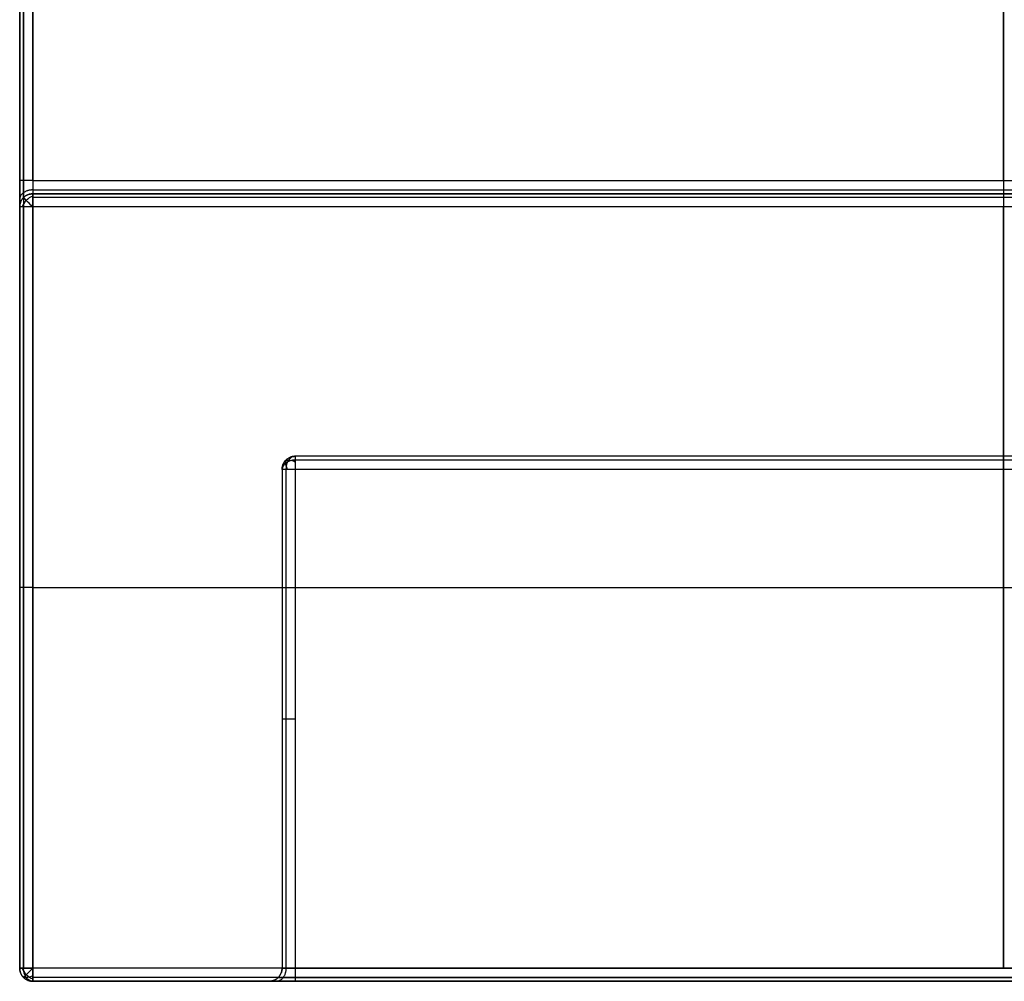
# Model space of a CAD drawing. Header units: millimetres. Extents: x -62.6 to -48.2, y -8.5 to 9.6.
# Tile 1 of 18: x -59.2 to -55.4, y -8.5 to -4.8. Entities that reach past the tile are written whole.
import ezdxf

# ---------------------------------------------------------------- set-up
doc = ezdxf.new("R2010")
doc.units = ezdxf.units.MM
doc.header["$MEASUREMENT"] = 0
doc.layers.add('Default', color=7, linetype='Continuous', true_color=0x000000)

msp = doc.modelspace()

# ---------------------------------------------------------------- linework, layer by layer
at = {"layer": 'Default'}
for p, q in [((-59.1534, -5.4174, 127.8546), (-59.1534, 8.4826, 127.8546)), ((-59.1534, 8.4826, 128.7546), (-59.1534, -8.4174, 128.7546)), ((-59.1534, -5.5174, 107.8546), (-59.1534, -5.5174, 127.7546)), ((-59.1534, -8.4174, 107.8546), (-59.1534, -5.5174, 107.8546)), ((-59.1534, -5.5174, 118.3046), (-59.1534, -8.4174, 118.3046)), ((-52.7034, -6.5174, 108.8046), (-58.1034, -6.5174, 108.8046)), ((-58.1034, -6.5174, 108.8046), (-58.1034, -8.4174, 108.8046)), ((-52.7034, -6.5174, 127.8046), (-58.1034, -6.5174, 127.8046)), ((-58.1034, -6.5174, 127.8046), (-58.1034, -8.4174, 127.8046)), ((-55.4034, -6.5174, 108.8046), (-55.4034, -8.4174, 108.8046)), ((-55.4034, -6.5174, 127.8046), (-55.4034, -8.4174, 127.8046)), ((-59.1534, -8.4174, 128.7546), (-59.1534, -8.4174, 107.8546)), ((-58.1034, -8.4174, 108.8046), (-52.7034, -8.4174, 108.8046)), ((-58.1034, -8.4174, 127.8046), (-52.7034, -8.4174, 127.8046))]:
    msp.add_line(p, q, dxfattribs=at)
at = {"layer": 'Default', "extrusion": (-0.503912, 0.503912, 0.701531)}
msp.add_arc((45.6938, 50.2796, 102.6659), 0.05, 235.1491, 304.8509, dxfattribs=at)
at = {"layer": 'Default', "extrusion": (0.707107, 0.707107, 0)}
msp.add_arc((37.891, 107.8546, -45.6938), 0.05, 270, 0, dxfattribs=at)
at = {"layer": 'Default', "extrusion": (0, 0.707107, 0.707107)}
msp.add_arc((58.1034, 81.5803, 72.3633), 0.05, 270, 360, dxfattribs=at)
at = {"layer": 'Default', "extrusion": (0.503912, 0.701531, -0.503912)}
msp.add_arc((43.3886, 90.6001, -98.2281), 0.05, 0.2, 69.9018, dxfattribs=at)
at = {"layer": 'Default', "extrusion": (0.701531, 0.503912, -0.503912)}
msp.add_arc((28.6039, 68.3277, -98.8986), 0.05, 290.0982, 359.8, dxfattribs=at)
at = {"layer": 'Default', "extrusion": (0.707107, 0, 0.707107)}
msp.add_arc((-6.5174, 131.4214, 49.2509), 0.05, 0, 90, dxfattribs=at)
at = {"layer": 'Default', "extrusion": (0.503912, 0.503912, 0.701531)}
msp.add_arc((35.8404, 125.2497, 56.3009), 0.05, 55.1491, 124.8509, dxfattribs=at)
at = {"layer": 'Default', "extrusion": (0.707107, -0.707107, 0)}
msp.add_arc((-47.7444, 128.7546, -35.8404), 0.05, 90, 180, dxfattribs=at)
at = {"layer": 'Default', "extrusion": (0.707107, 0, -0.707107)}
msp.add_arc((-8.4174, 34.4723, -118.0571), 0.05, 180, 270, dxfattribs=at)
at = {"layer": 'Default', "extrusion": (-0.503912, 0.701531, -0.503912)}
msp.add_arc((52.9137, 107.0902, -30.4714), 0.05, 290.0982, 359.8, dxfattribs=at)
at = {"layer": 'Default'}
for points, degree in [([(-59.1387, 8.4826, 128.7899), (-59.1387, 0.0326, 128.7899), (-59.1387, -8.4174, 128.7899)], 2), ([(-59.1387, -5.4174, 127.8192), (-59.1387, 1.5326, 127.8192), (-59.1387, 8.4826, 127.8192)], 2), ([(-59.1034, 8.4826, 128.8046), (-59.1034, 0.0326, 128.8046), (-59.1034, -8.4174, 128.8046)], 2), ([(-59.1034, -5.4174, 127.8046), (-59.1034, 1.5326, 127.8046), (-59.1034, 8.4826, 127.8046)], 2), ([(-55.4034, -5.4174, 127.8046), (-55.4034, -3.0215, 127.8046), (-55.4034, -0.6255, 127.8046)], 2), ([(-55.4034, -0.6755, 128.8046), (-55.4034, -4.5465, 128.8046), (-55.4034, -8.4174, 128.8046)], 2), ([(-59.1534, -5.5174, 127.7546), (-59.1534, -5.5188, 127.808), (-59.1534, -5.4709, 127.856), (-59.1534, -5.4174, 127.8546)], 3), ([(-59.1387, -5.4821, 127.7546), (-59.1387, -5.483, 127.7891), (-59.1387, -5.452, 127.8201), (-59.1387, -5.4174, 127.8192)], 3), ([(-59.1034, -5.4174, 127.8046), (-55.4034, -5.4174, 127.8046), (-51.7034, -5.4174, 127.8046)], 2), ([(-59.1034, -5.4174, 127.8046), (-59.1034, -5.4442, 127.8053), (-59.1034, -5.4681, 127.7813), (-59.1034, -5.4674, 127.7546)], 3), ([(-59.1034, -5.4528, 127.7899), (-55.4034, -5.4528, 127.7899), (-51.7034, -5.4528, 127.7899)], 2), ([(-59.1034, -5.4674, 127.7546), (-55.4034, -5.4674, 127.7546), (-51.7034, -5.4674, 127.7546)], 2), ([(-59.1034, -5.4674, 107.8546), (-59.1034, -5.4674, 117.8046), (-59.1034, -5.4674, 127.7546)], 2), ([(-51.7034, -5.4674, 107.8546), (-55.4034, -5.4674, 107.8546), (-59.1034, -5.4674, 107.8546)], 2), ([(-59.1034, -5.4674, 117.8046), (-55.4034, -5.4674, 117.8046), (-51.7034, -5.4674, 117.8046)], 2), ([(-55.4034, -5.4674, 107.8546), (-55.4034, -5.4674, 117.8046), (-55.4034, -5.4674, 127.7546)], 2), ([(-59.1387, -5.4821, 107.8546), (-59.1387, -5.4821, 117.8046), (-59.1387, -5.4821, 127.7546)], 2), ([(-51.7034, -5.4821, 107.8192), (-55.4034, -5.4821, 107.8192), (-59.1034, -5.4821, 107.8192)], 2), ([(-59.1387, -8.4174, 107.8192), (-59.1387, -6.9674, 107.8192), (-59.1387, -5.5174, 107.8192)], 2), ([(-51.7034, -5.5174, 107.8046), (-55.4034, -5.5174, 107.8046), (-59.1034, -5.5174, 107.8046)], 2), ([(-59.1034, -8.4174, 107.8046), (-59.1034, -6.9674, 107.8046), (-59.1034, -5.5174, 107.8046)], 2), ([(-55.4034, -8.4174, 107.8046), (-55.4034, -6.9674, 107.8046), (-55.4034, -5.5174, 107.8046)], 2), ([(-58.1387, -6.4821, 108.8546), (-58.1387, -6.4821, 118.3046), (-58.1387, -6.4821, 127.7546)], 2), ([(-52.7034, -6.4674, 127.7546), (-55.4034, -6.4674, 127.7546), (-58.1034, -6.4674, 127.7546)], 2), ([(-52.7034, -6.4674, 108.8546), (-55.4034, -6.4674, 108.8546), (-58.1034, -6.4674, 108.8546)], 2), ([(-58.1034, -6.4674, 108.8546), (-58.1034, -6.4674, 118.3046), (-58.1034, -6.4674, 127.7546)], 2), ([(-52.7034, -6.4674, 118.3046), (-55.4034, -6.4674, 118.3046), (-58.1034, -6.4674, 118.3046)], 2), ([(-52.7034, -6.4821, 108.8192), (-55.4034, -6.4821, 108.8192), (-58.1034, -6.4821, 108.8192)], 2), ([(-52.7034, -6.4821, 127.7899), (-55.4034, -6.4821, 127.7899), (-58.1034, -6.4821, 127.7899)], 2), ([(-55.4034, -6.4674, 108.8546), (-55.4034, -6.4674, 118.3046), (-55.4034, -6.4674, 127.7546)], 2), ([(-58.1534, -6.5174, 108.8546), (-58.1534, -6.5174, 118.3046), (-58.1534, -6.5174, 127.7546)], 2), ([(-58.1534, -6.5174, 127.7546), (-58.1534, -7.4674, 127.7546), (-58.1534, -8.4174, 127.7546)], 2), ([(-58.1534, -6.5174, 108.8546), (-58.1534, -7.4674, 108.8546), (-58.1534, -8.4174, 108.8546)], 2), ([(-58.1534, -6.5174, 118.3046), (-58.1534, -7.4674, 118.3046), (-58.1534, -8.4174, 118.3046)], 2), ([(-58.1387, -6.5174, 108.8192), (-58.1387, -7.4674, 108.8192), (-58.1387, -8.4174, 108.8192)], 2), ([(-58.1387, -6.5174, 127.7899), (-58.1387, -7.4674, 127.7899), (-58.1387, -8.4174, 127.7899)], 2), ([(-59.1034, -6.9674, 107.8046), (-55.4034, -6.9674, 107.8046), (-51.7034, -6.9674, 107.8046)], 2), ([(-51.7034, -8.4174, 128.8046), (-55.4034, -8.4174, 128.8046), (-59.1034, -8.4174, 128.8046)], 2), ([(-51.7034, -8.4174, 107.8046), (-55.4034, -8.4174, 107.8046), (-59.1034, -8.4174, 107.8046)], 2), ([(-58.1534, -8.4174, 108.8546), (-58.1534, -8.4174, 118.3046), (-58.1534, -8.4174, 127.7546)], 2), ([(-58.1534, -8.4174, 108.8546), (-58.154, -8.4174, 108.8279), (-58.1301, -8.4174, 108.8039), (-58.1034, -8.4174, 108.8046)], 3), ([(-58.1534, -8.4174, 127.7546), (-58.154, -8.4174, 127.7813), (-58.1301, -8.4174, 127.8053), (-58.1034, -8.4174, 127.8046)], 3), ([(-59.1387, -8.4528, 128.7546), (-59.1387, -8.4528, 118.3046), (-59.1387, -8.4528, 107.8546)], 2), ([(-51.7034, -8.4528, 128.7899), (-55.4034, -8.4528, 128.7899), (-59.1034, -8.4528, 128.7899)], 2), ([(-51.7034, -8.4528, 107.8192), (-55.4034, -8.4528, 107.8192), (-59.1034, -8.4528, 107.8192)], 2), ([(-51.7034, -8.4674, 128.7546), (-55.4034, -8.4674, 128.7546), (-59.1034, -8.4674, 128.7546)], 2), ([(-59.1034, -8.4674, 128.7546), (-59.1034, -8.4674, 118.3046), (-59.1034, -8.4674, 107.8546)], 2), ([(-51.7034, -8.4674, 107.8546), (-55.4034, -8.4674, 107.8546), (-59.1034, -8.4674, 107.8546)], 2), ([(-59.1034, -8.4674, 118.3046), (-58.6534, -8.4674, 118.3046), (-58.2034, -8.4674, 118.3046)], 2), ([(-58.2034, -8.4674, 108.8546), (-58.2034, -8.4674, 118.3046), (-58.2034, -8.4674, 127.7546)], 2), ([(-58.2034, -8.4674, 108.8546), (-58.2047, -8.4674, 108.8012), (-58.1568, -8.4674, 108.7532), (-58.1034, -8.4674, 108.7546)], 3), ([(-58.2034, -8.4674, 127.7546), (-58.2047, -8.4674, 127.808), (-58.1568, -8.4674, 127.856), (-58.1034, -8.4674, 127.8546)], 3), ([(-58.168, -8.4528, 108.8546), (-58.168, -8.4528, 118.3046), (-58.168, -8.4528, 127.7546)], 2), ([(-58.168, -8.4528, 108.8546), (-58.1689, -8.4528, 108.82), (-58.1379, -8.4528, 108.7891), (-58.1034, -8.4528, 108.7899)], 3), ([(-58.168, -8.4528, 127.7546), (-58.1689, -8.4528, 127.7891), (-58.1379, -8.4528, 127.8201), (-58.1034, -8.4528, 127.8192)], 3), ([(-58.1034, -8.4528, 108.7899), (-55.4034, -8.4528, 108.7899), (-52.7034, -8.4528, 108.7899)], 2), ([(-58.1034, -8.4528, 127.8192), (-55.4034, -8.4528, 127.8192), (-52.7034, -8.4528, 127.8192)], 2), ([(-58.1034, -8.4674, 127.8546), (-55.4034, -8.4674, 127.8546), (-52.7034, -8.4674, 127.8546)], 2), ([(-58.1034, -8.4674, 108.7546), (-55.4034, -8.4674, 108.7546), (-52.7034, -8.4674, 108.7546)], 2), ([(-55.4034, -8.4674, 128.7546), (-55.4034, -8.4674, 128.3046), (-55.4034, -8.4674, 127.8546)], 2), ([(-55.4034, -8.4674, 108.7546), (-55.4034, -8.4674, 108.3046), (-55.4034, -8.4674, 107.8546)], 2)]:
    msp.add_open_spline(points, degree=degree, dxfattribs=at)
for points, weights in [([(-59.1034, -5.4174, 127.8046), (-59.1534, -5.4174, 127.8046), (-59.1534, -5.4174, 127.8546)], [1, 0.707106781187, 1]), ([(-59.1034, -5.4527, 127.7899), (-59.1534, -5.4527, 127.7899), (-59.1534, -5.488, 127.8251)], [1, 0.707106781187, 1]), ([(-59.1534, -5.5174, 107.8546), (-59.1534, -5.4674, 107.8546), (-59.1034, -5.4674, 107.8546)], [1, 0.707106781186, 1]), ([(-59.1534, -5.5174, 127.7546), (-59.1534, -5.4674, 127.7546), (-59.1034, -5.4674, 127.7546)], [1, 0.707106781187, 1]), ([(-59.1034, -5.4674, 117.8046), (-59.1534, -5.4674, 117.8046), (-59.1534, -5.5174, 117.8046)], [1, 0.707106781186, 1]), ([(-59.1034, -5.5174, 107.8046), (-59.1034, -5.4674, 107.8046), (-59.1034, -5.4674, 107.8546)], [1, 0.707106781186, 1]), ([(-59.1034, -5.5174, 107.8046), (-59.1534, -5.5174, 107.8046), (-59.1534, -5.5174, 107.8546)], [1, 0.707106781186, 1]), ([(-58.1034, -6.4674, 108.8546), (-58.1534, -6.4674, 108.8546), (-58.1534, -6.5174, 108.8546)], [1, 0.707106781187, 1]), ([(-58.1534, -6.5174, 127.7546), (-58.1534, -6.4674, 127.7546), (-58.1034, -6.4674, 127.7546)], [1, 0.707106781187, 1]), ([(-58.1534, -6.5174, 118.3096), (-58.1534, -6.4674, 118.3096), (-58.1034, -6.4674, 118.3096)], [1, 0.707106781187, 1]), ([(-58.1034, -6.4674, 108.8546), (-58.1034, -6.4674, 108.8046), (-58.1034, -6.5174, 108.8046)], [1, 0.707106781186, 1]), ([(-58.1034, -6.4674, 127.7546), (-58.1034, -6.4674, 127.8046), (-58.1034, -6.5174, 127.8046)], [1, 0.707106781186, 1]), ([(-55.4034, -6.4674, 108.8546), (-55.4034, -6.4674, 108.8046), (-55.4034, -6.5174, 108.8046)], [1, 0.707106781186, 1]), ([(-55.4034, -6.4674, 127.7546), (-55.4034, -6.4674, 127.8046), (-55.4034, -6.5174, 127.8046)], [1, 0.707106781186, 1]), ([(-58.1034, -6.5174, 108.8046), (-58.1534, -6.5174, 108.8046), (-58.1534, -6.5174, 108.8546)], [1, 0.707106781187, 1]), ([(-58.1034, -6.5174, 127.8046), (-58.1534, -6.5174, 127.8046), (-58.1534, -6.5174, 127.7546)], [1, 0.707106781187, 1]), ([(-59.1034, -6.9674, 107.8046), (-59.1534, -6.9674, 107.8046), (-59.1534, -6.9674, 107.8546)], [1, 0.707106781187, 1]), ([(-58.1534, -7.4674, 108.8546), (-58.1534, -7.4674, 108.8046), (-58.1034, -7.4674, 108.8046)], [1, 0.707106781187, 1]), ([(-58.1534, -7.4674, 127.7546), (-58.1534, -7.4674, 127.8046), (-58.1034, -7.4674, 127.8046)], [1, 0.707106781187, 1]), ([(-59.1034, -8.4174, 128.8046), (-59.1534, -8.4174, 128.8046), (-59.1534, -8.4174, 128.7546)], [1, 0.707106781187, 1]), ([(-59.1534, -8.4174, 128.7546), (-59.1534, -8.4674, 128.7546), (-59.1034, -8.4674, 128.7546)], [1, 0.707106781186, 1]), ([(-59.1034, -8.4674, 107.8546), (-59.1534, -8.4674, 107.8546), (-59.1534, -8.4174, 107.8546)], [1, 0.707106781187, 1]), ([(-59.1534, -8.4174, 107.8546), (-59.1534, -8.4174, 107.8046), (-59.1034, -8.4174, 107.8046)], [1, 0.707106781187, 1]), ([(-59.1034, -8.4674, 118.2996), (-59.1534, -8.4674, 118.2996), (-59.1534, -8.4174, 118.2996)], [1, 0.707106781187, 1]), ([(-59.1034, -8.4174, 128.8046), (-59.1034, -8.4674, 128.8046), (-59.1034, -8.4674, 128.7546)], [1, 0.707106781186, 1]), ([(-59.1034, -8.4674, 107.8546), (-59.1034, -8.4674, 107.8046), (-59.1034, -8.4174, 107.8046)], [1, 0.707106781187, 1]), ([(-58.1534, -8.4174, 108.8546), (-58.1534, -8.4674, 108.8546), (-58.2034, -8.4674, 108.8546)], [1, 0.707106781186, 1]), ([(-58.2034, -8.4674, 127.7546), (-58.1534, -8.4674, 127.7546), (-58.1534, -8.4174, 127.7546)], [1, 0.707106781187, 1]), ([(-58.2034, -8.4674, 118.2996), (-58.1534, -8.4674, 118.2996), (-58.1534, -8.4174, 118.2996)], [1, 0.707106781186, 1]), ([(-58.1386, -8.4174, 108.8193), (-58.1386, -8.4674, 108.8193), (-58.1739, -8.4674, 108.784)], [1, 0.707106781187, 1]), ([(-58.1386, -8.4174, 127.7899), (-58.1386, -8.4674, 127.7899), (-58.1739, -8.4674, 127.8251)], [1, 0.707106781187, 1]), ([(-58.1034, -8.4174, 108.8046), (-58.1034, -8.4674, 108.8046), (-58.1034, -8.4674, 108.7546)], [1, 0.707106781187, 1]), ([(-58.1034, -8.4174, 127.8046), (-58.1034, -8.4674, 127.8046), (-58.1034, -8.4674, 127.8546)], [1, 0.707106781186, 1])]:
    msp.add_rational_spline(points, weights, degree=2, dxfattribs=at)

doc.saveas('drawing.dxf')
